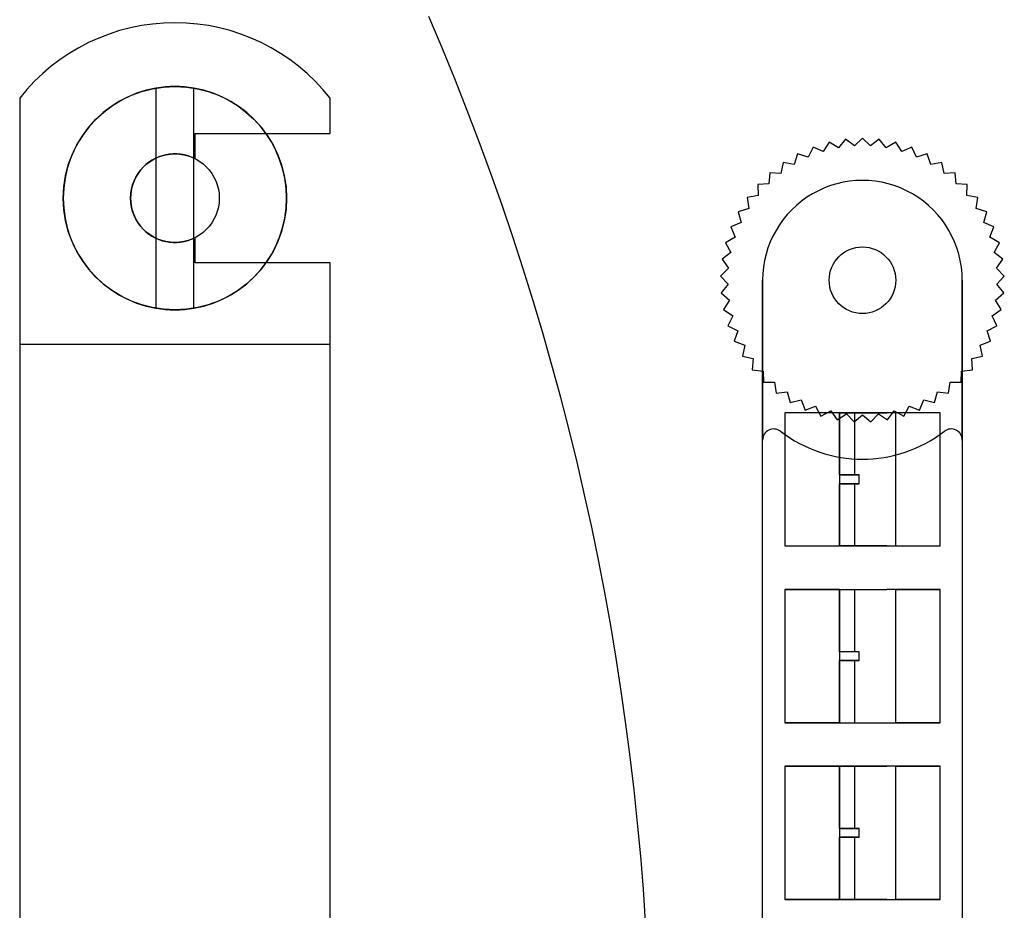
# Model space of a CAD drawing. Extents: x 25 to 1178, y 10 to 839.
# Tile 5 of 18: x 300 to 356, y 502 to 552. Entities that reach past the tile are written whole.
import ezdxf

# ---------------------------------------------------------------- set-up
doc = ezdxf.new("R2010")
doc.units = 0
doc.header["$LTSCALE"] = 10
doc.layers.get('0').update_dxf_attribs({"linetype": 'CONTINUOUS'})

# ---------------------------------------------------------------- blocks, each defined once
blk = doc.blocks.new('STOPBAR')
at = {"color": 6}
for p, q in [((-247.1125, 25.568225, 4.875), (-247.1125, 25.568225, 4.875)), ((-250.555025, 25.022975, 4.875), (-250.555025, 25.022975, 4.875)), ((-248.855225, 25.43105, 4.875), (-248.855225, 25.43105, 4.875)), ((-245.369775, 25.43105, 4.875), (-245.369775, 25.43105, 4.875)), ((-243.669975, 25.022975, 4.875), (-243.669975, 25.022975, 4.875)), ((-252.17005, 24.354, 4.875), (-252.17005, 24.354, 4.875)), ((-242.05495, 24.354, 4.875), (-242.05495, 24.354, 4.875)), ((-253.660575, 23.440625, 4.875), (-253.660575, 23.440625, 4.875)), ((-240.564425, 23.440625, 4.875), (-240.564425, 23.440625, 4.875)), ((-254.989825, 22.305325, 4.875), (-254.989825, 22.305325, 4.875)), ((-239.235175, 22.305325, 4.875), (-239.235175, 22.305325, 4.875)), ((-249.057375, 21.667525), (-249.057375, 21.667525)), ((-249.057375, 21.667525), (-249.057375, 21.667525)), ((-248.18125, 21.884175), (-248.18125, 9.479475)), ((-248.18125, 21.884175), (-248.18125, 21.884175)), ((-248.18125, 21.884175), (-248.18125, 9.479475)), ((-248.09705, 21.898075), (-248.09705, 21.898075)), ((-248.09705, 21.898075), (-248.09705, 21.898075)), ((-247.1125, 21.975575), (-247.1125, 21.975575)), ((-247.1125, 21.975575), (-247.1125, 21.975575)), ((-246.127925, 21.898075), (-246.127925, 21.898075)), ((-246.127925, 21.898075), (-246.127925, 21.898075)), ((-246.04375, 9.479475), (-246.04375, 21.884175)), ((-246.04375, 21.884175), (-246.04375, 21.884175)), ((-246.04375, 9.479475), (-246.04375, 21.884175)), ((-245.167625, 21.667525), (-245.167625, 21.667525)), ((-245.167625, 21.667525), (-245.167625, 21.667525)), ((-255.8625, 21.323075, 4.875), (-255.8625, 21.323075, 4.875)), ((-255.8625, 21.323075, 4.875), (-255.8625, 7.463075, 4.875)), ((-255.8625, 21.323075, 4.875), (-255.8625, 7.463075, 4.875)), ((-249.9698, 21.2896), (-249.9698, 21.2896)), ((-249.9698, 21.2896), (-249.9698, 21.2896)), ((-244.255175, 21.2896), (-244.255175, 21.2896)), ((-244.255175, 21.2896), (-244.255175, 21.2896)), ((-238.3625, 21.323075, 4.875), (-238.3625, 21.323075, 4.875)), ((-238.3625, 19.323075, 4.875), (-238.3625, 21.323075, 4.875)), ((-238.3625, 19.323075, 4.875), (-238.3625, 21.323075, 4.875)), ((-250.81185, 20.773575), (-250.81185, 20.773575)), ((-250.81185, 20.773575), (-250.81185, 20.773575)), ((-243.413125, 20.773575), (-243.413125, 20.773575)), ((-243.413125, 20.773575), (-243.413125, 20.773575)), ((-251.56285, 20.132175), (-251.56285, 20.132175)), ((-251.56285, 20.132175), (-251.56285, 20.132175)), ((-242.662125, 20.132175), (-242.662125, 20.132175)), ((-242.662125, 20.132175), (-242.662125, 20.132175)), ((-252.20425, 19.3812), (-252.20425, 19.3812)), ((-252.20425, 19.3812), (-252.20425, 19.3812)), ((-245.97, 19.323075, 4.875), (-245.97, 19.323075, 4.875)), ((-245.97, 17.9055, 4.875), (-245.97, 19.323075, 4.875)), ((-245.97, 19.323075, 4.875), (-238.3625, 19.323075, 4.875)), ((-245.97, 17.9055, 4.875), (-245.97, 19.323075, 4.875)), ((-245.97, 19.323075, 4.875), (-238.3625, 19.323075, 4.875)), ((-242.02075, 19.3812), (-242.02075, 19.3812)), ((-242.02075, 19.3812), (-242.02075, 19.3812)), ((-238.3625, 19.323075, 4.875), (-238.3625, 19.323075, 4.875)), ((-209.308675, 19.000675), (-209.703275, 18.517)), ((-209.308675, 19.000675), (-209.703275, 18.517)), ((-208.811525, 18.6232), (-209.308675, 19.000675)), ((-208.811525, 18.6232), (-209.308675, 19.000675)), ((-209.308675, 19.000675), (-209.308675, 19.000675)), ((-208.3625, 19.056825), (-208.811525, 18.6232)), ((-208.3625, 19.056825), (-208.811525, 18.6232)), ((-207.913475, 18.6232), (-208.3625, 19.056825)), ((-207.913475, 18.6232), (-208.3625, 19.056825)), ((-208.3625, 19.056825), (-208.3625, 19.056825)), ((-207.4163, 19.000675), (-207.913475, 18.6232)), ((-207.4163, 19.000675), (-207.913475, 18.6232)), ((-207.021725, 18.517), (-207.4163, 19.000675)), ((-207.021725, 18.517), (-207.4163, 19.000675)), ((-207.4163, 19.000675), (-207.4163, 19.000675)), ((-252.72025, 18.539125), (-252.72025, 18.539125)), ((-252.72025, 18.539125), (-252.72025, 18.539125)), ((-241.504725, 18.539125), (-241.504725, 18.539125)), ((-241.504725, 18.539125), (-241.504725, 18.539125)), ((-211.1481, 18.556175), (-211.41805, 17.99335)), ((-211.1481, 18.556175), (-211.41805, 17.99335)), ((-210.5762, 18.30605), (-211.1481, 18.556175)), ((-210.5762, 18.30605), (-211.1481, 18.556175)), ((-211.1481, 18.556175), (-211.1481, 18.556175)), ((-210.241575, 18.833), (-210.5762, 18.30605)), ((-210.241575, 18.833), (-210.5762, 18.30605)), ((-209.703275, 18.517), (-210.241575, 18.833)), ((-209.703275, 18.517), (-210.241575, 18.833)), ((-210.241575, 18.833), (-210.241575, 18.833)), ((-209.703275, 18.517), (-209.703275, 18.517)), ((-208.811525, 18.6232), (-208.811525, 18.6232)), ((-207.913475, 18.6232), (-207.913475, 18.6232)), ((-206.4834, 18.833), (-207.021725, 18.517)), ((-206.4834, 18.833), (-207.021725, 18.517)), ((-207.021725, 18.517), (-207.021725, 18.517)), ((-206.1488, 18.30605), (-206.4834, 18.833)), ((-206.1488, 18.30605), (-206.4834, 18.833)), ((-206.4834, 18.833), (-206.4834, 18.833)), ((-205.576875, 18.556175), (-206.1488, 18.30605)), ((-205.576875, 18.556175), (-206.1488, 18.30605)), ((-205.306925, 17.99335), (-205.576875, 18.556175)), ((-205.306925, 17.99335), (-205.576875, 18.556175)), ((-205.576875, 18.556175), (-205.576875, 18.556175)), ((-248.247475, 17.90935), (-248.247475, 17.90935)), ((-248.247475, 17.90935, 4.875), (-248.247475, 17.90935, 4.875)), ((-247.88505, 18.059475, 4.875), (-247.88505, 18.059475, 4.875)), ((-247.885025, 18.059475), (-247.885025, 18.059475)), ((-247.503575, 18.15105), (-247.503575, 18.15105)), ((-247.503575, 18.15105, 4.875), (-247.503575, 18.15105, 4.875)), ((-247.1125, 18.181825), (-247.1125, 18.181825)), ((-247.1125, 18.181825, 4.875), (-247.1125, 18.181825, 4.875)), ((-246.721425, 18.15105, 4.875), (-246.721425, 18.15105, 4.875)), ((-246.7214, 18.15105), (-246.7214, 18.15105)), ((-246.33995, 18.059475), (-246.33995, 18.059475)), ((-246.33995, 18.059475, 4.875), (-246.33995, 18.059475, 4.875)), ((-245.977525, 17.90935), (-245.977525, 17.90935)), ((-245.977525, 17.90935, 4.875), (-245.977525, 17.90935, 4.875)), ((-245.97, 17.9055, 4.875), (-245.97, 17.9055, 4.875)), ((-212.015525, 18.174075), (-212.217, 17.583275)), ((-212.015525, 18.174075), (-212.217, 17.583275)), ((-211.41805, 17.99335), (-212.015525, 18.174075)), ((-211.41805, 17.99335), (-212.015525, 18.174075)), ((-212.015525, 18.174075), (-212.015525, 18.174075)), ((-211.41805, 17.99335), (-211.41805, 17.99335)), ((-210.5762, 18.30605), (-210.5762, 18.30605)), ((-206.1488, 18.30605), (-206.1488, 18.30605)), ((-204.70945, 18.174075), (-205.306925, 17.99335)), ((-204.70945, 18.174075), (-205.306925, 17.99335)), ((-205.306925, 17.99335), (-205.306925, 17.99335)), ((-204.507975, 17.583275), (-204.70945, 18.174075)), ((-204.507975, 17.583275), (-204.70945, 18.174075)), ((-204.70945, 18.174075), (-204.70945, 18.174075)), ((-253.0982, 17.6267), (-253.0982, 17.6267)), ((-253.0982, 17.6267), (-253.0982, 17.6267)), ((-248.880275, 17.4496, 4.875), (-248.880275, 17.4496, 4.875)), ((-248.88025, 17.4496), (-248.88025, 17.4496)), ((-248.581975, 17.704375, 4.875), (-248.581975, 17.704375, 4.875)), ((-248.58195, 17.704375), (-248.58195, 17.704375)), ((-245.643025, 17.704375), (-245.643025, 17.704375)), ((-245.344725, 17.4496), (-245.344725, 17.4496)), ((-241.126775, 17.6267), (-241.126775, 17.6267)), ((-241.126775, 17.6267), (-241.126775, 17.6267)), ((-212.831675, 17.692075), (-212.96185, 17.081575)), ((-212.831675, 17.692075), (-212.96185, 17.081575)), ((-212.217, 17.583275), (-212.831675, 17.692075)), ((-212.217, 17.583275), (-212.831675, 17.692075)), ((-212.831675, 17.692075), (-212.831675, 17.692075)), ((-212.217, 17.583275), (-212.217, 17.583275)), ((-203.893325, 17.692075), (-204.507975, 17.583275)), ((-203.893325, 17.692075), (-204.507975, 17.583275)), ((-204.507975, 17.583275), (-204.507975, 17.583275)), ((-203.763125, 17.081575), (-203.893325, 17.692075)), ((-203.763125, 17.081575), (-203.893325, 17.692075)), ((-203.893325, 17.692075), (-203.893325, 17.692075)), ((-253.32875, 16.666375), (-253.32875, 16.666375)), ((-253.32875, 16.666375), (-253.32875, 16.666375)), ((-249.340025, 16.8168, 4.875), (-249.340025, 16.8168, 4.875)), ((-249.34, 16.8168), (-249.34, 16.8168)), ((-249.13505, 17.1513, 4.875), (-249.13505, 17.1513, 4.875)), ((-249.135025, 17.151275), (-249.135025, 17.151275)), ((-245.08995, 17.151275), (-245.08995, 17.151275)), ((-244.884975, 16.8168), (-244.884975, 16.8168)), ((-240.896225, 16.666375), (-240.896225, 16.666375)), ((-240.896225, 16.666375), (-240.896225, 16.666375)), ((-213.585075, 17.116925), (-213.642125, 16.4953)), ((-213.585075, 17.116925), (-213.642125, 16.4953)), ((-212.96185, 17.081575), (-213.585075, 17.116925)), ((-212.96185, 17.081575), (-213.585075, 17.116925)), ((-213.585075, 17.116925), (-213.585075, 17.116925)), ((-212.96185, 17.081575), (-212.96185, 17.081575)), ((-208.3625, 16.681825), (-208.3625, 16.681825)), ((-203.1399, 17.116925), (-203.763125, 17.081575)), ((-203.1399, 17.116925), (-203.763125, 17.081575)), ((-203.763125, 17.081575), (-203.763125, 17.081575)), ((-203.08285, 16.4953), (-203.1399, 17.116925)), ((-203.08285, 16.4953), (-203.1399, 17.116925)), ((-203.1399, 17.116925), (-203.1399, 17.116925)), ((-249.49015, 16.454375, 4.875), (-249.49015, 16.454375, 4.875)), ((-249.490125, 16.454375), (-249.490125, 16.454375)), ((-244.73485, 16.454375), (-244.73485, 16.454375)), ((-213.642125, 16.4953), (-214.26515, 16.456675)), ((-213.642125, 16.4953), (-214.26515, 16.456675)), ((-214.26515, 16.456675), (-214.2483, 15.8327)), ((-214.26515, 16.456675), (-214.2483, 15.8327)), ((-214.26515, 16.456675), (-214.26515, 16.456675)), ((-213.642125, 16.4953), (-213.642125, 16.4953)), ((-202.459825, 16.456675), (-203.08285, 16.4953)), ((-202.459825, 16.456675), (-203.08285, 16.4953)), ((-203.08285, 16.4953), (-203.08285, 16.4953)), ((-202.476675, 15.8327), (-202.459825, 16.456675)), ((-202.476675, 15.8327), (-202.459825, 16.456675)), ((-202.459825, 16.456675), (-202.459825, 16.456675)), ((-253.40625, 15.681825), (-253.40625, 15.681825)), ((-253.40625, 15.681825), (-253.40625, 15.681825)), ((-249.6125, 15.681825), (-249.6125, 15.681825)), ((-249.6125, 15.681825, 4.875), (-249.6125, 15.681825, 4.875)), ((-249.581725, 16.0729, 4.875), (-249.581725, 16.0729, 4.875)), ((-249.5817, 16.0729), (-249.5817, 16.0729)), ((-244.643275, 16.0729), (-244.643275, 16.0729)), ((-244.6125, 15.681825), (-244.6125, 15.681825)), ((-240.81875, 15.681825), (-240.81875, 15.681825)), ((-240.81875, 15.681825), (-240.81875, 15.681825)), ((-214.2483, 15.8327), (-214.862375, 15.72065)), ((-214.2483, 15.8327), (-214.862375, 15.72065)), ((-214.862375, 15.72065), (-214.77185, 15.10305)), ((-214.862375, 15.72065), (-214.77185, 15.10305)), ((-214.862375, 15.72065), (-214.862375, 15.72065)), ((-214.2483, 15.8327), (-214.2483, 15.8327)), ((-201.8626, 15.72065), (-202.476675, 15.8327)), ((-201.8626, 15.72065), (-202.476675, 15.8327)), ((-202.476675, 15.8327), (-202.476675, 15.8327)), ((-201.953125, 15.10305), (-201.8626, 15.72065)), ((-201.953125, 15.10305), (-201.8626, 15.72065)), ((-201.8626, 15.72065), (-201.8626, 15.72065)), ((-249.581725, 15.29075, 4.875), (-249.581725, 15.29075, 4.875)), ((-249.5817, 15.290725), (-249.5817, 15.290725)), ((-244.643275, 15.290725), (-244.643275, 15.290725)), ((-214.77185, 15.10305), (-215.368375, 14.91915)), ((-214.77185, 15.10305), (-215.368375, 14.91915)), ((-214.77185, 15.10305), (-214.77185, 15.10305)), ((-212.339975, 15.0343), (-212.339975, 15.0343)), ((-204.385025, 15.0343), (-204.385025, 15.0343)), ((-201.3566, 14.91915), (-201.953125, 15.10305)), ((-201.3566, 14.91915), (-201.953125, 15.10305)), ((-201.953125, 15.10305), (-201.953125, 15.10305)), ((-253.32875, 14.697275), (-253.32875, 14.697275)), ((-253.32875, 14.697275), (-253.32875, 14.697275)), ((-249.49015, 14.909275, 4.875), (-249.49015, 14.909275, 4.875)), ((-249.490125, 14.909275), (-249.490125, 14.909275)), ((-249.340025, 14.54685, 4.875), (-249.340025, 14.54685, 4.875)), ((-249.34, 14.54685), (-249.34, 14.54685)), ((-244.884975, 14.54685), (-244.884975, 14.54685)), ((-244.73485, 14.909275), (-244.73485, 14.909275)), ((-240.896225, 14.697275), (-240.896225, 14.697275)), ((-240.896225, 14.697275), (-240.896225, 14.697275)), ((-215.368375, 14.91915), (-215.205425, 14.316575)), ((-215.368375, 14.91915), (-215.205425, 14.316575)), ((-215.368375, 14.91915), (-215.368375, 14.91915)), ((-201.51955, 14.316575), (-201.3566, 14.91915)), ((-201.51955, 14.316575), (-201.3566, 14.91915)), ((-201.3566, 14.91915), (-201.3566, 14.91915)), ((-249.13505, 14.21235, 4.875), (-249.13505, 14.21235, 4.875)), ((-249.135025, 14.21235), (-249.135025, 14.21235)), ((-248.880275, 13.91405, 4.875), (-248.880275, 13.91405, 4.875)), ((-248.88025, 13.91405), (-248.88025, 13.91405)), ((-245.344725, 13.91405), (-245.344725, 13.91405)), ((-245.08995, 14.21235), (-245.08995, 14.21235)), ((-215.205425, 14.316575), (-215.776, 14.06345)), ((-215.205425, 14.316575), (-215.776, 14.06345)), ((-215.776, 14.06345), (-215.542925, 13.484375)), ((-215.776, 14.06345), (-215.542925, 13.484375)), ((-215.776, 14.06345), (-215.776, 14.06345)), ((-215.205425, 14.316575), (-215.205425, 14.316575)), ((-200.948975, 14.06345), (-201.51955, 14.316575)), ((-200.948975, 14.06345), (-201.51955, 14.316575)), ((-201.51955, 14.316575), (-201.51955, 14.316575)), ((-201.18205, 13.484375), (-200.948975, 14.06345)), ((-201.18205, 13.484375), (-200.948975, 14.06345)), ((-200.948975, 14.06345), (-200.948975, 14.06345)), ((-253.0982, 13.73695), (-253.0982, 13.73695)), ((-253.0982, 13.73695), (-253.0982, 13.73695)), ((-248.581975, 13.659275, 4.875), (-248.581975, 13.659275, 4.875)), ((-248.58195, 13.659275), (-248.58195, 13.659275)), ((-248.247475, 13.4543), (-248.247475, 13.4543)), ((-248.247475, 13.4543, 4.875), (-248.247475, 13.4543, 4.875)), ((-245.977525, 13.4543), (-245.977525, 13.4543)), ((-245.977525, 13.4543, 4.875), (-245.977525, 13.4543, 4.875)), ((-245.97, 13.45815, 4.875), (-245.97, 13.45815, 4.875)), ((-245.97, 12.038075, 4.875), (-245.97, 13.45815, 4.875)), ((-245.97, 12.038075, 4.875), (-245.97, 13.45815, 4.875)), ((-245.643025, 13.659275), (-245.643025, 13.659275)), ((-241.126775, 13.73695), (-241.126775, 13.73695)), ((-241.126775, 13.73695), (-241.126775, 13.73695)), ((-215.542925, 13.484375), (-216.079575, 13.165525)), ((-215.542925, 13.484375), (-216.079575, 13.165525)), ((-215.542925, 13.484375), (-215.542925, 13.484375)), ((-200.6454, 13.165525), (-201.18205, 13.484375)), ((-200.6454, 13.165525), (-201.18205, 13.484375)), ((-201.18205, 13.484375), (-201.18205, 13.484375)), ((-252.72025, 12.824525), (-252.72025, 12.824525)), ((-252.72025, 12.824525), (-252.72025, 12.824525)), ((-247.88505, 13.304175, 4.875), (-247.88505, 13.304175, 4.875)), ((-247.885025, 13.304175), (-247.885025, 13.304175)), ((-247.503575, 13.2126), (-247.503575, 13.2126)), ((-247.503575, 13.2126, 4.875), (-247.503575, 13.2126, 4.875)), ((-247.1125, 13.181825), (-247.1125, 13.181825)), ((-247.1125, 13.181825, 4.875), (-247.1125, 13.181825, 4.875)), ((-246.721425, 13.2126, 4.875), (-246.721425, 13.2126, 4.875)), ((-246.7214, 13.2126), (-246.7214, 13.2126)), ((-246.33995, 13.304175), (-246.33995, 13.304175)), ((-246.33995, 13.304175, 4.875), (-246.33995, 13.304175, 4.875)), ((-241.504725, 12.824525), (-241.504725, 12.824525)), ((-241.504725, 12.824525), (-241.504725, 12.824525)), ((-216.079575, 13.165525), (-215.77965, 12.618075)), ((-216.079575, 13.165525), (-215.77965, 12.618075)), ((-216.079575, 13.165525), (-216.079575, 13.165525)), ((-208.3625, 12.931825), (-208.3625, 12.931825)), ((-208.3625, 12.931825), (-208.3625, 12.931825)), ((-208.3625, 12.931825), (-208.3625, 12.931825)), ((-200.945325, 12.618075), (-200.6454, 13.165525)), ((-200.945325, 12.618075), (-200.6454, 13.165525)), ((-200.6454, 13.165525), (-200.6454, 13.165525)), ((-215.77965, 12.618075), (-216.2748, 12.238)), ((-215.77965, 12.618075), (-216.2748, 12.238)), ((-216.2748, 12.238), (-215.91225, 11.729875)), ((-216.2748, 12.238), (-215.91225, 11.729875)), ((-216.2748, 12.238), (-216.2748, 12.238)), ((-215.77965, 12.618075), (-215.77965, 12.618075)), ((-209.688325, 12.38265), (-209.688325, 12.38265)), ((-209.688325, 12.38265), (-209.688325, 12.38265)), ((-209.688325, 12.38265), (-209.688325, 12.38265)), ((-207.036675, 12.38265), (-207.036675, 12.38265)), ((-207.036675, 12.38265), (-207.036675, 12.38265)), ((-207.036675, 12.38265), (-207.036675, 12.38265)), ((-200.450175, 12.238), (-200.945325, 12.618075)), ((-200.450175, 12.238), (-200.945325, 12.618075)), ((-200.945325, 12.618075), (-200.945325, 12.618075)), ((-200.812725, 11.729875), (-200.450175, 12.238)), ((-200.812725, 11.729875), (-200.450175, 12.238)), ((-200.450175, 12.238), (-200.450175, 12.238)), ((-252.20425, 11.98245), (-252.20425, 11.98245)), ((-252.20425, 11.98245), (-252.20425, 11.98245)), ((-245.97, 12.038075, 4.875), (-245.97, 12.038075, 4.875)), ((-238.3625, 12.038075, 4.875), (-245.97, 12.038075, 4.875)), ((-238.3625, 12.038075, 4.875), (-245.97, 12.038075, 4.875)), ((-242.02075, 11.98245), (-242.02075, 11.98245)), ((-242.02075, 11.98245), (-242.02075, 11.98245)), ((-238.3625, 12.038075, 4.875), (-238.3625, 12.038075, 4.875)), ((-238.3625, 7.463075, 4.875), (-238.3625, 12.038075, 4.875)), ((-238.3625, 7.463075, 4.875), (-238.3625, 12.038075, 4.875)), ((-215.91225, 11.729875), (-216.358975, 11.2939)), ((-215.91225, 11.729875), (-216.358975, 11.2939)), ((-215.91225, 11.729875), (-215.91225, 11.729875)), ((-200.366, 11.2939), (-200.812725, 11.729875)), ((-200.366, 11.2939), (-200.812725, 11.729875)), ((-200.812725, 11.729875), (-200.812725, 11.729875)), ((-251.56285, 11.231475), (-251.56285, 11.231475)), ((-251.56285, 11.231475), (-251.56285, 11.231475)), ((-242.662125, 11.231475), (-242.662125, 11.231475)), ((-242.662125, 11.231475), (-242.662125, 11.231475)), ((-216.358975, 11.2939), (-215.93885, 10.8322)), ((-216.358975, 11.2939), (-215.93885, 10.8322)), ((-216.358975, 11.2939), (-216.358975, 11.2939)), ((-200.786125, 10.8322), (-200.366, 11.2939)), ((-200.786125, 10.8322), (-200.366, 11.2939)), ((-200.366, 11.2939), (-200.366, 11.2939)), ((-250.81185, 10.590075), (-250.81185, 10.590075)), ((-250.81185, 10.590075), (-250.81185, 10.590075)), ((-243.413125, 10.590075), (-243.413125, 10.590075)), ((-243.413125, 10.590075), (-243.413125, 10.590075)), ((-215.93885, 10.8322), (-216.3309, 10.34645)), ((-215.93885, 10.8322), (-216.3309, 10.34645)), ((-215.93885, 10.8322), (-215.93885, 10.8322)), ((-213.9875, 11.056825), (-213.9875, 2.051675)), ((-213.9875, -61.193175), (-213.9875, 11.056825)), ((-213.9875, 11.056825), (-213.9875, 11.056825)), ((-213.9875, 11.056825), (-213.9875, 11.056825)), ((-210.2375, 11.056825), (-210.2375, 11.056825)), ((-210.2375, 11.056825), (-210.2375, 11.056825)), ((-210.2375, 11.056825), (-210.2375, 11.056825)), ((-206.4875, 11.056825), (-206.4875, 11.056825)), ((-206.4875, 11.056825), (-206.4875, 11.056825)), ((-206.4875, 11.056825), (-206.4875, 11.056825)), ((-202.7375, 2.051675), (-202.7375, 11.056825)), ((-202.7375, 11.056825), (-202.7375, -61.193175)), ((-202.7375, 11.056825), (-202.7375, 11.056825)), ((-202.7375, 11.056825), (-202.7375, 11.056825)), ((-200.3941, 10.34645), (-200.786125, 10.8322)), ((-200.3941, 10.34645), (-200.786125, 10.8322)), ((-200.786125, 10.8322), (-200.786125, 10.8322)), ((-249.9698, 10.07405), (-249.9698, 10.07405)), ((-249.9698, 10.07405), (-249.9698, 10.07405)), ((-244.255175, 10.07405), (-244.255175, 10.07405)), ((-244.255175, 10.07405), (-244.255175, 10.07405)), ((-216.3309, 10.34645), (-215.8591, 9.9377)), ((-216.3309, 10.34645), (-215.8591, 9.9377)), ((-216.3309, 10.34645), (-216.3309, 10.34645)), ((-200.865875, 9.9377), (-200.3941, 10.34645)), ((-200.865875, 9.9377), (-200.3941, 10.34645)), ((-200.3941, 10.34645), (-200.3941, 10.34645)), ((-249.057375, 9.6961), (-249.057375, 9.6961)), ((-249.057375, 9.6961), (-249.057375, 9.6961)), ((-248.18125, 9.479475), (-248.18125, 9.479475)), ((-248.09705, 9.46555), (-248.09705, 9.46555)), ((-248.09705, 9.46555), (-248.09705, 9.46555)), ((-246.127925, 9.46555), (-246.127925, 9.46555)), ((-246.127925, 9.46555), (-246.127925, 9.46555)), ((-246.04375, 9.479475), (-246.04375, 9.479475)), ((-245.167625, 9.6961), (-245.167625, 9.6961)), ((-245.167625, 9.6961), (-245.167625, 9.6961)), ((-215.8591, 9.9377), (-216.19095, 9.409)), ((-215.8591, 9.9377), (-216.19095, 9.409)), ((-215.8591, 9.9377), (-215.8591, 9.9377)), ((-209.688325, 9.731), (-209.688325, 9.731)), ((-209.688325, 9.731), (-209.688325, 9.731)), ((-209.688325, 9.731), (-209.688325, 9.731)), ((-207.036675, 9.731), (-207.036675, 9.731)), ((-207.036675, 9.731), (-207.036675, 9.731)), ((-207.036675, 9.731), (-207.036675, 9.731)), ((-200.534025, 9.409), (-200.865875, 9.9377)), ((-200.534025, 9.409), (-200.865875, 9.9377)), ((-200.865875, 9.9377), (-200.865875, 9.9377)), ((-247.1125, 9.388075), (-247.1125, 9.388075)), ((-247.1125, 9.388075), (-247.1125, 9.388075)), ((-216.19095, 9.409), (-215.674125, 9.058925)), ((-216.19095, 9.409), (-215.674125, 9.058925)), ((-216.19095, 9.409), (-216.19095, 9.409)), ((-215.674125, 9.058925), (-215.9411, 8.494675)), ((-215.674125, 9.058925), (-215.9411, 8.494675)), ((-215.674125, 9.058925), (-215.674125, 9.058925)), ((-208.3625, 9.181825), (-208.3625, 9.181825)), ((-208.3625, 9.181825), (-208.3625, 9.181825)), ((-208.3625, 9.181825), (-208.3625, 9.181825)), ((-201.05085, 9.058925), (-200.534025, 9.409)), ((-201.05085, 9.058925), (-200.534025, 9.409)), ((-200.783875, 8.494675), (-201.05085, 9.058925)), ((-200.783875, 8.494675), (-201.05085, 9.058925)), ((-201.05085, 9.058925), (-201.05085, 9.058925)), ((-200.534025, 9.409), (-200.534025, 9.409)), ((-215.9411, 8.494675), (-215.3865, 8.208175)), ((-215.9411, 8.494675), (-215.3865, 8.208175)), ((-215.9411, 8.494675), (-215.9411, 8.494675)), ((-201.338475, 8.208175), (-200.783875, 8.494675)), ((-201.338475, 8.208175), (-200.783875, 8.494675)), ((-200.783875, 8.494675), (-200.783875, 8.494675)), ((-215.3865, 8.208175), (-215.584875, 7.6163)), ((-215.3865, 8.208175), (-215.584875, 7.6163)), ((-215.3865, 8.208175), (-215.3865, 8.208175)), ((-201.1401, 7.6163), (-201.338475, 8.208175)), ((-201.1401, 7.6163), (-201.338475, 8.208175)), ((-201.338475, 8.208175), (-201.338475, 8.208175)), ((-255.8625, 7.463075), (-255.8625, 7.463075)), ((-255.8625, 7.463075), (-255.8625, -57.599425)), ((-255.8625, 7.463075), (-255.8625, -57.599425)), ((-255.8625, 7.463075), (-238.3625, 7.463075)), ((-255.8625, 7.463075, 4.875), (-255.8625, 7.463075, 4.875)), ((-255.8625, 7.463075, 4.875), (-238.3625, 7.463075, 4.875)), ((-255.8625, 7.463075, 4.875), (-238.3625, 7.463075, 4.875)), ((-238.3625, 7.463075), (-238.3625, 7.463075)), ((-238.3625, -57.599425), (-238.3625, 7.463075)), ((-238.3625, -57.599425), (-238.3625, 7.463075)), ((-238.3625, 7.463075, 4.875), (-238.3625, 7.463075, 4.875)), ((-215.584875, 7.6163), (-215.0003, 7.3974)), ((-215.584875, 7.6163), (-215.0003, 7.3974)), ((-215.584875, 7.6163), (-215.584875, 7.6163)), ((-215.0003, 7.3974), (-215.12725, 6.786225)), ((-215.0003, 7.3974), (-215.12725, 6.786225)), ((-215.0003, 7.3974), (-215.0003, 7.3974)), ((-201.724675, 7.3974), (-201.1401, 7.6163)), ((-201.724675, 7.3974), (-201.1401, 7.6163)), ((-201.597725, 6.786225), (-201.724675, 7.3974)), ((-201.597725, 6.786225), (-201.724675, 7.3974)), ((-201.724675, 7.3974), (-201.724675, 7.3974)), ((-201.1401, 7.6163), (-201.1401, 7.6163)), ((-215.12725, 6.786225), (-214.5209, 6.638025)), ((-215.12725, 6.786225), (-214.5209, 6.638025)), ((-215.12725, 6.786225), (-215.12725, 6.786225)), ((-202.2041, 6.638025), (-201.597725, 6.786225)), ((-202.2041, 6.638025), (-201.597725, 6.786225)), ((-201.597725, 6.786225), (-201.597725, 6.786225)), ((-214.5209, 6.638025), (-214.574675, 6.016125)), ((-214.5209, 6.638025), (-214.574675, 6.016125)), ((-214.5209, 6.638025), (-214.5209, 6.638025)), ((-202.1503, 6.016125), (-202.2041, 6.638025)), ((-202.1503, 6.016125), (-202.2041, 6.638025)), ((-202.2041, 6.638025), (-202.2041, 6.638025)), ((-214.574675, 6.016125), (-213.95505, 5.94065)), ((-214.574675, 6.016125), (-213.95505, 5.94065)), ((-214.574675, 6.016125), (-214.574675, 6.016125)), ((-213.95505, 5.94065), (-213.9349, 5.316775)), ((-213.95505, 5.94065), (-213.9349, 5.316775)), ((-213.95505, 5.94065), (-213.95505, 5.94065)), ((-202.790075, 5.316775), (-202.76995, 5.94065)), ((-202.790075, 5.316775), (-202.76995, 5.94065)), ((-202.76995, 5.94065), (-202.1503, 6.016125)), ((-202.76995, 5.94065), (-202.1503, 6.016125)), ((-202.76995, 5.94065), (-202.76995, 5.94065)), ((-202.1503, 6.016125), (-202.1503, 6.016125)), ((-213.9349, 5.316775), (-213.310675, 5.315125)), ((-213.9349, 5.316775), (-213.310675, 5.315125)), ((-213.9349, 5.316775), (-213.9349, 5.316775)), ((-213.310675, 5.315125), (-213.2169, 4.698)), ((-213.310675, 5.315125), (-213.2169, 4.698)), ((-213.310675, 5.315125), (-213.310675, 5.315125)), ((-203.5081, 4.698), (-203.4143, 5.315125)), ((-203.5081, 4.698), (-203.4143, 5.315125)), ((-203.4143, 5.315125), (-202.790075, 5.316775)), ((-203.4143, 5.315125), (-202.790075, 5.316775)), ((-203.4143, 5.315125), (-203.4143, 5.315125)), ((-202.790075, 5.316775), (-202.790075, 5.316775)), ((-213.2169, 4.698), (-212.59685, 4.770175)), ((-213.2169, 4.698), (-212.59685, 4.770175)), ((-213.2169, 4.698), (-213.2169, 4.698)), ((-212.59685, 4.770175), (-212.43075, 4.168475)), ((-212.59685, 4.770175), (-212.43075, 4.168475)), ((-212.59685, 4.770175), (-212.59685, 4.770175)), ((-204.29425, 4.168475), (-204.128125, 4.770175)), ((-204.29425, 4.168475), (-204.128125, 4.770175)), ((-204.128125, 4.770175), (-203.5081, 4.698)), ((-204.128125, 4.770175), (-203.5081, 4.698)), ((-204.128125, 4.770175), (-204.128125, 4.770175)), ((-203.5081, 4.698), (-203.5081, 4.698)), ((-212.43075, 4.168475), (-211.8236, 4.3135)), ((-212.43075, 4.168475), (-211.8236, 4.3135)), ((-212.43075, 4.168475), (-212.43075, 4.168475)), ((-211.8236, 4.3135), (-211.587475, 3.73565)), ((-211.8236, 4.3135), (-211.587475, 3.73565)), ((-211.8236, 4.3135), (-211.8236, 4.3135)), ((-211.587475, 3.73565), (-211.00175, 3.951475)), ((-211.587475, 3.73565), (-211.00175, 3.951475)), ((-211.00175, 3.951475), (-210.69895, 3.405625)), ((-211.00175, 3.951475), (-210.69895, 3.405625)), ((-211.00175, 3.951475), (-211.00175, 3.951475)), ((-206.026025, 3.405625), (-205.723225, 3.951475)), ((-206.026025, 3.405625), (-205.723225, 3.951475)), ((-205.723225, 3.951475), (-205.1375, 3.73565)), ((-205.723225, 3.951475), (-205.1375, 3.73565)), ((-205.723225, 3.951475), (-205.723225, 3.951475)), ((-205.1375, 3.73565), (-204.901375, 4.3135)), ((-205.1375, 3.73565), (-204.901375, 4.3135)), ((-204.901375, 4.3135), (-204.29425, 4.168475)), ((-204.901375, 4.3135), (-204.29425, 4.168475)), ((-204.901375, 4.3135), (-204.901375, 4.3135)), ((-204.29425, 4.168475), (-204.29425, 4.168475)), ((-209.660575, 3.581825), (-212.7375, 3.581825)), ((-212.7375, 3.581825), (-212.7375, -3.918175)), ((-212.7375, 3.581825), (-212.7375, 3.581825)), ((-209.660575, 3.581825), (-212.7375, 3.581825)), ((-212.7375, 3.581825), (-212.7375, -3.918175)), ((-211.587475, 3.73565), (-211.587475, 3.73565)), ((-210.69895, 3.405625), (-210.14285, 3.6892)), ((-210.69895, 3.405625), (-210.14285, 3.6892)), ((-210.69895, 3.405625), (-210.69895, 3.405625)), ((-210.14285, 3.6892), (-209.7776, 3.182975)), ((-210.14285, 3.6892), (-209.7776, 3.182975)), ((-210.14285, 3.6892), (-210.14285, 3.6892)), ((-209.7776, 3.182975), (-209.258975, 3.530325)), ((-209.7776, 3.182975), (-209.258975, 3.530325)), ((-209.660575, 0.081825), (-209.660575, 3.581825)), ((-208.785575, 3.581825), (-209.660575, 3.581825)), ((-209.660575, 3.581825), (-209.660575, 3.581825)), ((-209.660575, 3.581825), (-206.9875, 3.581825)), ((-209.660575, 3.581825), (-209.660575, 3.581825)), ((-209.660575, 3.581825), (-209.660575, -3.918175)), ((-209.258975, 3.530325), (-208.836425, 3.070875)), ((-209.258975, 3.530325), (-208.836425, 3.070875)), ((-209.258975, 3.530325), (-209.258975, 3.530325)), ((-208.836425, 3.070875), (-208.3625, 3.477125)), ((-208.836425, 3.070875), (-208.3625, 3.477125)), ((-208.785575, 0.081825), (-208.785575, 3.581825)), ((-206.9875, 3.581825), (-208.785575, 3.581825)), ((-208.3625, 3.477125), (-207.888575, 3.070875)), ((-208.3625, 3.477125), (-207.888575, 3.070875)), ((-208.3625, 3.477125), (-208.3625, 3.477125)), ((-207.888575, 3.070875), (-207.466025, 3.530325)), ((-207.888575, 3.070875), (-207.466025, 3.530325)), ((-207.466025, 3.530325), (-206.947375, 3.182975)), ((-207.466025, 3.530325), (-206.947375, 3.182975)), ((-207.466025, 3.530325), (-207.466025, 3.530325)), ((-206.4875, 3.581825), (-206.9875, 3.581825)), ((-203.9875, 3.581825), (-206.9875, 3.581825)), ((-206.947375, 3.182975), (-206.582125, 3.6892)), ((-206.947375, 3.182975), (-206.582125, 3.6892)), ((-206.582125, 3.6892), (-206.026025, 3.405625)), ((-206.582125, 3.6892), (-206.026025, 3.405625)), ((-206.582125, 3.6892), (-206.582125, 3.6892)), ((-206.4875, -3.918175), (-206.4875, 3.581825)), ((-203.9875, 3.581825), (-206.4875, 3.581825)), ((-206.026025, 3.405625), (-206.026025, 3.405625)), ((-205.1375, 3.73565), (-205.1375, 3.73565)), ((-203.9875, -3.918175), (-203.9875, 3.581825)), ((-203.9875, 3.581825), (-203.9875, 3.581825)), ((-203.9875, -3.918175), (-203.9875, 3.581825)), ((-209.7776, 3.182975), (-209.7776, 3.182975)), ((-208.836425, 3.070875), (-208.836425, 3.070875)), ((-207.888575, 3.070875), (-207.888575, 3.070875)), ((-206.947375, 3.182975), (-206.947375, 3.182975)), ((-213.804425, 2.493625), (-213.804425, 2.493625)), ((-213.3625, 2.676675), (-213.3625, 2.676675)), ((-212.9816, 2.5472), (-212.9816, 2.5472)), ((-203.743375, 2.5472), (-203.743375, 2.5472)), ((-203.3625, 2.676675), (-203.3625, 2.676675)), ((-202.92055, 2.493625), (-202.92055, 2.493625)), ((-213.9875, -52.188025), (-213.9875, 2.051675)), ((-213.9875, 2.051675), (-213.9875, 2.051675)), ((-213.9875, 2.051675), (-213.9875, 2.051675)), ((-202.7375, 2.051675), (-202.7375, -52.188025)), ((-202.7375, 2.051675), (-202.7375, 2.051675)), ((-202.7375, 2.051675), (-202.7375, 2.051675)), ((-208.3625, 0.977125), (-208.3625, 0.977125)), ((-209.660575, 0.081825), (-209.660575, -0.418175)), ((-208.785575, 0.081825), (-209.660575, 0.081825)), ((-209.660575, 0.081825), (-209.660575, 0.081825)), ((-209.660575, 0.081825), (-208.54055, 0.081825)), ((-208.54055, 0.081825), (-208.785575, 0.081825)), ((-208.54055, -0.418175), (-208.54055, 0.081825)), ((-209.660575, -3.918175), (-209.660575, -0.418175)), ((-209.660575, -0.418175), (-208.785575, -0.418175)), ((-209.660575, -0.418175), (-209.660575, -0.418175)), ((-208.54055, -0.418175), (-209.660575, -0.418175)), ((-208.785575, -3.918175), (-208.785575, -0.418175)), ((-208.785575, -0.418175), (-208.54055, -0.418175)), ((-212.7375, -3.918175), (-209.660575, -3.918175)), ((-212.7375, -3.918175), (-212.7375, -3.918175)), ((-212.7375, -3.918175), (-209.660575, -3.918175)), ((-208.785575, -3.918175), (-209.660575, -3.918175)), ((-209.660575, -3.918175), (-209.660575, -3.918175)), ((-209.660575, -3.918175), (-206.9875, -3.918175)), ((-209.660575, -3.918175), (-209.660575, -3.918175)), ((-206.9875, -3.918175), (-208.785575, -3.918175)), ((-206.9875, -3.918175), (-206.4875, -3.918175)), ((-206.9875, -3.918175), (-203.9875, -3.918175)), ((-206.4875, -3.918175), (-203.9875, -3.918175)), ((-203.9875, -3.918175), (-203.9875, -3.918175)), ((-212.7375, -6.3765), (-212.7375, -13.8765)), ((-212.7375, -6.3765), (-212.7375, -13.8765)), ((-209.660575, -6.3765), (-212.7375, -6.3765)), ((-212.7375, -6.3765), (-212.7375, -6.3765)), ((-212.7375, -6.3765), (-209.660575, -6.3765)), ((-209.660575, -6.3765), (-209.660575, -6.3765)), ((-209.660575, -6.3765), (-208.785575, -6.3765)), ((-209.660575, -9.8765), (-209.660575, -6.3765)), ((-209.660575, -6.3765), (-206.9875, -6.3765)), ((-209.660575, -6.3765), (-209.660575, -13.8765)), ((-209.660575, -6.3765), (-209.660575, -6.3765)), ((-208.785575, -6.3765), (-206.9875, -6.3765)), ((-208.785575, -9.8765), (-208.785575, -6.3765)), ((-206.4875, -6.3765), (-206.9875, -6.3765)), ((-203.9875, -6.3765), (-206.9875, -6.3765)), ((-206.4875, -13.8765), (-206.4875, -6.3765)), ((-206.4875, -6.3765), (-203.9875, -6.3765)), ((-203.9875, -13.8765), (-203.9875, -6.3765)), ((-203.9875, -13.8765), (-203.9875, -6.3765)), ((-203.9875, -6.3765), (-203.9875, -6.3765)), ((-208.785575, -9.8765), (-209.660575, -9.8765)), ((-209.660575, -9.8765), (-209.660575, -9.8765)), ((-208.54055, -9.8765), (-209.660575, -9.8765)), ((-209.660575, -9.8765), (-209.660575, -10.3765)), ((-208.54055, -9.8765), (-208.785575, -9.8765)), ((-208.54055, -10.3765), (-208.54055, -9.8765)), ((-209.660575, -13.8765), (-209.660575, -10.3765)), ((-209.660575, -10.3765), (-208.785575, -10.3765)), ((-209.660575, -10.3765), (-209.660575, -10.3765)), ((-208.54055, -10.3765), (-209.660575, -10.3765)), ((-208.785575, -13.8765), (-208.785575, -10.3765)), ((-208.785575, -10.3765), (-208.54055, -10.3765)), ((-212.7375, -13.8765), (-209.660575, -13.8765)), ((-212.7375, -13.8765), (-212.7375, -13.8765)), ((-209.660575, -13.8765), (-212.7375, -13.8765)), ((-209.660575, -13.8765), (-209.660575, -13.8765)), ((-209.660575, -13.8765), (-208.785575, -13.8765)), ((-209.660575, -13.8765), (-206.9875, -13.8765)), ((-209.660575, -13.8765), (-209.660575, -13.8765)), ((-208.785575, -13.8765), (-206.9875, -13.8765)), ((-206.9875, -13.8765), (-206.4875, -13.8765)), ((-206.9875, -13.8765), (-203.9875, -13.8765)), ((-203.9875, -13.8765), (-206.4875, -13.8765)), ((-203.9875, -13.8765), (-203.9875, -13.8765)), ((-212.7375, -16.334825), (-212.7375, -23.834825)), ((-212.7375, -16.334825), (-212.7375, -23.834825)), ((-209.660575, -16.334825), (-212.7375, -16.334825)), ((-212.7375, -16.334825), (-212.7375, -16.334825)), ((-212.7375, -16.334825), (-209.660575, -16.334825)), ((-209.660575, -19.834825), (-209.660575, -16.334825)), ((-208.785575, -16.334825), (-209.660575, -16.334825)), ((-209.660575, -16.334825), (-209.660575, -16.334825)), ((-209.660575, -16.334825), (-206.9875, -16.334825)), ((-209.660575, -16.334825), (-209.660575, -23.834825)), ((-209.660575, -16.334825), (-209.660575, -16.334825)), ((-208.785575, -19.834825), (-208.785575, -16.334825)), ((-206.9875, -16.334825), (-208.785575, -16.334825)), ((-206.4875, -16.334825), (-206.9875, -16.334825)), ((-203.9875, -16.334825), (-206.9875, -16.334825)), ((-206.4875, -23.834825), (-206.4875, -16.334825)), ((-206.4875, -16.334825), (-203.9875, -16.334825)), ((-203.9875, -23.834825), (-203.9875, -16.334825)), ((-203.9875, -23.834825), (-203.9875, -16.334825)), ((-203.9875, -16.334825), (-203.9875, -16.334825)), ((-209.660575, -19.834825), (-209.660575, -20.334825)), ((-208.785575, -19.834825), (-209.660575, -19.834825)), ((-209.660575, -19.834825), (-209.660575, -19.834825)), ((-209.660575, -19.834825), (-208.54055, -19.834825)), ((-208.54055, -19.834825), (-208.785575, -19.834825)), ((-208.54055, -20.334825), (-208.54055, -19.834825)), ((-209.660575, -23.834825), (-209.660575, -20.334825)), ((-209.660575, -20.334825), (-208.785575, -20.334825)), ((-209.660575, -20.334825), (-209.660575, -20.334825)), ((-208.54055, -20.334825), (-209.660575, -20.334825)), ((-208.785575, -23.834825), (-208.785575, -20.334825)), ((-208.785575, -20.334825), (-208.54055, -20.334825)), ((-212.7375, -23.834825), (-209.660575, -23.834825)), ((-212.7375, -23.834825), (-212.7375, -23.834825)), ((-209.660575, -23.834825), (-212.7375, -23.834825)), ((-208.785575, -23.834825), (-209.660575, -23.834825)), ((-209.660575, -23.834825), (-209.660575, -23.834825)), ((-209.660575, -23.834825), (-206.9875, -23.834825)), ((-209.660575, -23.834825), (-209.660575, -23.834825)), ((-206.9875, -23.834825), (-208.785575, -23.834825)), ((-206.9875, -23.834825), (-206.4875, -23.834825)), ((-206.9875, -23.834825), (-203.9875, -23.834825)), ((-203.9875, -23.834825), (-206.4875, -23.834825)), ((-203.9875, -23.834825), (-203.9875, -23.834825))]:
    blk.add_line(p, q, dxfattribs=at)
for centre, radius in [((-247.1125, 15.681825), 6.29375), ((-247.1125, 15.681825), 6.29375), ((-247.1125, 15.681825), 6.29375), ((-247.1125, 15.681825), 2.5), ((-247.1125, 15.681825), 2.5), ((-208.3625, 11.056825), 1.875), ((-208.3625, 11.056825), 1.875), ((-208.3625, 11.056825), 1.875), ((-208.3625, 11.056825), 1.875), ((-208.3625, 11.056825), 1.875), ((-208.3625, 11.056825), 1.875)]:
    blk.add_circle(centre, radius, dxfattribs=at)
for centre, radius, start, end in [((-247.1125, 14.427975, 4.875), 11.140225, 38.2384803, 141.7615197), ((-247.1125, 14.427975, 4.875), 11.140225, 38.2384803, 141.7615197), ((-247.1125, 15.681825), 6.29375, 99.7768489, 260.2231493), ((-247.1125, 15.681825), 6.29375, 80.2231511, 99.7768489), ((-247.1125, 15.681825), 6.29375, 279.7768507, 80.2231511), ((-247.1125, 15.681825, 4.875), 2.5, 62.8063087, 297.1936965), ((-247.1125, 15.681825, 4.875), 2.5, 62.8063087, 297.1936965), ((-208.3625, 11.056825), 5.625, 359.9999975, 180.0000025), ((-208.3625, 11.056825), 5.625, 359.9999975, 180.0000025), ((-247.1125, 15.681825), 6.29375, 260.2231493, 279.7768507), ((-213.3625, 2.051675), 0.625, 52.4533368, 180.0000025), ((-213.3625, 2.051675), 0.625, 52.4533368, 180.0000025), ((-208.3625, 8.556825), 7.5797, 232.453335, 307.546665), ((-208.3625, 8.556825), 7.5797, 232.453335, 307.546665), ((-203.3625, 2.051675), 0.625, 359.9999975, 127.5466632), ((-203.3625, 2.051675), 0.625, 0.0000112, 127.5466632)]:
    blk.add_arc(centre, radius, start, end, dxfattribs=at)

msp = doc.modelspace()

# ---------------------------------------------------------------- linework, layer by layer
at = {"color": 2}
msp.add_arc((183.593, 491.759), 152.321, 338.07296, 23.3812, dxfattribs=at)

# ---------------------------------------------------------------- block references
msp.add_blockref('STOPBAR', (556.207, 526.294), dxfattribs=at)

doc.saveas('drawing.dxf')
